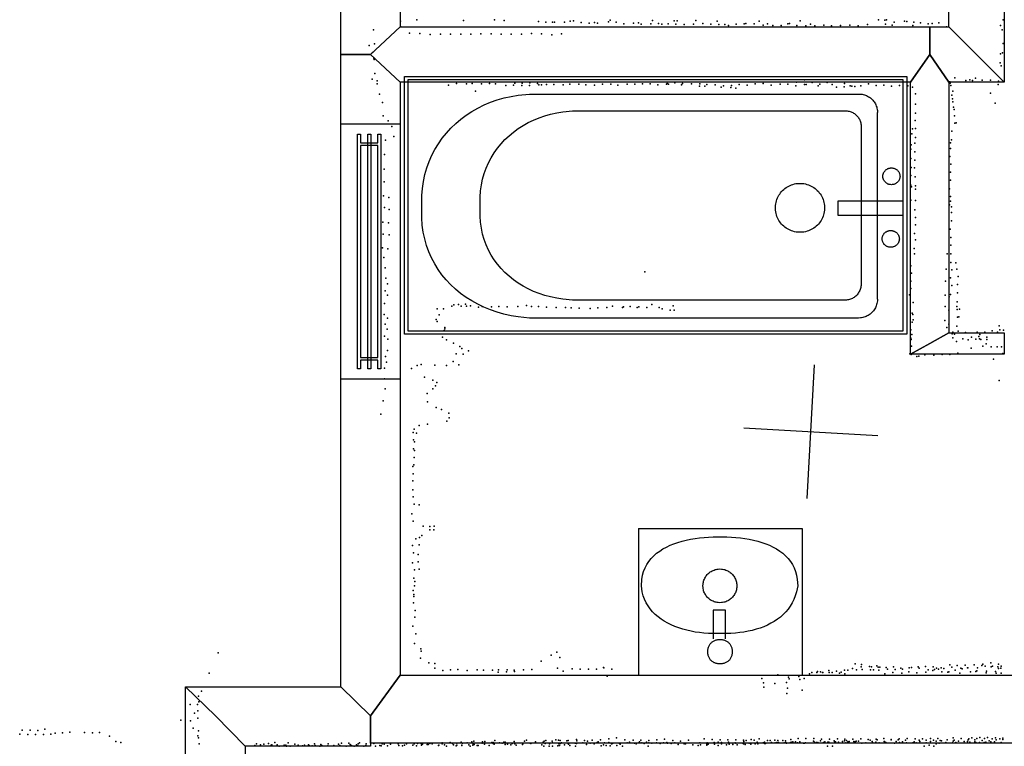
# Model space of a CAD drawing. Header units: millimetres. Extents: x -15373 to 24085, y -35478 to 13383.
# Tile 13 of 27: x 6134 to 9075, y -13414 to -11244. Entities that reach past the tile are written whole.
import ezdxf

# ---------------------------------------------------------------- set-up
doc = ezdxf.new("R2010")
doc.units = ezdxf.units.MM
for name, color, linetype in [('OBJECTS', 8, 'Continuous'), ('P', 9, 'Continuous'), ('PANOS', 10, 'Continuous'), ('ROOMS', 1, 'Continuous'), ('WALLS', 3, 'Continuous'), ('WINDOWS', 6, 'Continuous')]:
    doc.layers.add(name, color=color, linetype=linetype)

# ---------------------------------------------------------------- blocks, each defined once
blk = doc.blocks.new('Basin_46')
for points in [[(-40.8, 149.1), (-40.7, 153.4), (-40.3, 156.1), (-39.9, 158.8), (-39.3, 161.4), (-38.5, 163.9), (-37.7, 166.3), (-36.7, 168.6), (-35.5, 170.8), (-34.3, 172.9), (-32.9, 174.8), (-31.3, 176.7), (-29.7, 178.5), (-27.9, 180.1), (-26.1, 181.6), (-24.1, 183), (-22, 184.3), (-19.8, 185.4), (-17.5, 186.5), (-15.1, 187.3), (-12.7, 188.1), (-10.1, 188.6), (-7.4, 189.1), (-4.6, 189.4), (-0.4, 189.5)], [(-0.4, 189.5), (3.9, 189.4), (6.7, 189.1), (9.4, 188.7), (12, 188.1), (14.5, 187.3), (16.9, 186.5), (19.2, 185.5), (21.4, 184.3), (23.5, 183.1), (25.4, 181.7), (27.3, 180.2), (29.1, 178.6), (30.7, 176.8), (32.3, 174.9), (33.7, 173), (34.9, 170.9), (36.1, 168.7), (37.1, 166.4), (38, 164), (38.7, 161.5), (39.3, 158.9), (39.8, 156.3), (40.1, 153.5), (40.3, 149.2)], [(-0.4, 108.6), (-4.6, 108.7), (-7.4, 109), (-10.1, 109.5), (-12.7, 110.1), (-15.1, 110.8), (-17.5, 111.7), (-19.8, 112.7), (-22, 113.8), (-24.1, 115.1), (-26.1, 116.5), (-27.9, 118), (-29.7, 119.6), (-31.3, 121.4), (-32.9, 123.3), (-34.3, 125.3), (-35.5, 127.3), (-36.7, 129.5), (-37.7, 131.8), (-38.5, 134.2), (-39.3, 136.7), (-39.9, 139.3), (-40.3, 142), (-40.7, 144.8), (-40.8, 149.1)], [(40.3, 149.2), (40.1, 144.9), (39.8, 142.2), (39.3, 139.5), (38.7, 136.9), (38, 134.4), (37.1, 132), (36.1, 129.7), (34.9, 127.5), (33.7, 125.4), (32.3, 123.4), (30.7, 121.5), (29.1, 119.7), (27.3, 118.1), (25.4, 116.5), (23.5, 115.1), (21.4, 113.9), (19.2, 112.7), (16.9, 111.7), (14.5, 110.8), (12, 110.1), (9.4, 109.5), (6.7, 109), (3.9, 108.7), (-0.4, 108.6)], [(-18.8, 106), (-18.8, 10.9)], [(22, 10.9), (22, 106.1)], [(-258.3, -69.3), (-254.1, -49.1), (-250.2, -36.4), (-245.5, -24.5), (-239.9, -13.1), (-233.5, -2.5), (-226.4, 7.6), (-218.5, 17), (-210, 25.8), (-200.8, 34), (-190.9, 41.5), (-180.5, 48.5), (-169.5, 54.9), (-158, 60.7), (-146, 66), (-133.6, 70.6), (-120.7, 74.8), (-107.5, 78.3), (-93.8, 81.4), (-79.9, 83.9), (-65.7, 85.8), (-51.2, 87.3), (-36.5, 88.3), (-21.6, 88.7), (0.9, 88.5)], [(0.9, 88.5), (23.3, 88.7), (38.1, 88.2), (52.9, 87.2), (67.4, 85.7), (81.8, 83.7), (95.9, 81.2), (109.8, 78.1), (123.3, 74.5), (136.5, 70.3), (149.2, 65.6), (161.5, 60.3), (173.3, 54.5), (184.6, 48.1), (195.2, 41.1), (205.3, 33.5), (214.6, 25.3), (223.2, 16.5), (231.1, 7.1), (238.2, -2.9), (244.4, -13.5), (249.7, -24.8), (254.1, -36.7), (257.5, -49.2), (260.6, -69.3)], [(-18.8, 10.9), (22, 10.9)], [(-56.2, -69.5), (-55.9, -63.9), (-55.5, -60.4), (-54.8, -56.8), (-53.8, -53.4), (-52.7, -50.1), (-51.4, -46.8), (-49.9, -43.7), (-48.2, -40.7), (-46.3, -37.7), (-44.3, -35), (-42.1, -32.3), (-39.7, -29.8), (-37.2, -27.5), (-34.5, -25.3), (-31.7, -23.2), (-28.8, -21.4), (-25.8, -19.7), (-22.6, -18.2), (-19.4, -16.9), (-16, -15.7), (-12.6, -14.9), (-9.1, -14.2), (-5.5, -13.7), (0, -13.5)], [(0, -13.5), (5.5, -13.7), (9.1, -14.2), (12.6, -14.9), (16.1, -15.7), (19.4, -16.9), (22.7, -18.2), (25.8, -19.7), (28.8, -21.4), (31.8, -23.2), (34.6, -25.3), (37.2, -27.5), (39.7, -29.8), (42.1, -32.3), (44.3, -35), (46.4, -37.7), (48.2, -40.7), (49.9, -43.7), (51.4, -46.8), (52.8, -50.1), (53.9, -53.4), (54.8, -56.8), (55.5, -60.4), (56, -63.9), (56.3, -69.5)], [(-0.4, -232.4), (-23.1, -232.1), (-38.2, -231.3), (-53.3, -230.2), (-68.2, -228.6), (-82.9, -226.6), (-97.4, -224.1), (-111.7, -221.1), (-125.5, -217.7), (-139, -213.6), (-152, -209.1), (-164.6, -204), (-176.5, -198.2), (-187.9, -191.9), (-198.6, -185), (-208.6, -177.4), (-217.9, -169.1), (-226.3, -160.2), (-233.9, -150.6), (-240.5, -140.2), (-246.2, -129.1), (-250.9, -117.2), (-254.4, -104.5), (-256.9, -91.1), (-258.3, -69.3)], [(0, -125.5), (-5.5, -125.2), (-9.1, -124.7), (-12.6, -124.1), (-16, -123.2), (-19.4, -122), (-22.6, -120.7), (-25.8, -119.2), (-28.8, -117.6), (-31.7, -115.7), (-34.5, -113.6), (-37.2, -111.4), (-39.7, -109.1), (-42.1, -106.6), (-44.3, -103.9), (-46.3, -101.2), (-48.2, -98.2), (-49.9, -95.2), (-51.4, -92.1), (-52.7, -88.8), (-53.8, -85.5), (-54.8, -82.1), (-55.5, -78.5), (-55.9, -75), (-56.2, -69.5)], [(260.6, -69.3), (259.2, -91.1), (256.7, -104.5), (253, -117.2), (248.3, -129.1), (242.5, -140.2), (235.7, -150.6), (228, -160.2), (219.4, -169.1), (210, -177.4), (199.8, -185), (188.9, -191.9), (177.3, -198.2), (165.1, -204), (152.4, -209.1), (139.2, -213.6), (125.6, -217.7), (111.5, -221.1), (97.2, -224.1), (82.6, -226.6), (67.7, -228.6), (52.7, -230.2), (37.6, -231.3), (22.4, -232.1), (-0.4, -232.4)], [(56.3, -69.5), (56, -75), (55.5, -78.5), (54.8, -82.1), (53.9, -85.5), (52.8, -88.8), (51.4, -92.1), (49.9, -95.2), (48.2, -98.2), (46.4, -101.2), (44.3, -103.9), (42.1, -106.6), (39.7, -109.1), (37.2, -111.4), (34.6, -113.6), (31.8, -115.7), (28.8, -117.6), (25.8, -119.2), (22.7, -120.7), (19.4, -122), (16.1, -123.2), (12.6, -124.1), (9.1, -124.7), (5.5, -125.2), (0, -125.5)]]:
    blk.add_lwpolyline(points)
blk = doc.blocks.new('Bathtub_49')
for points in [[(-749.4, -385), (-749.4, 385.3)], [(-749.4, 385.3), (750, 385.3)], [(750, 385.3), (750, -385)], [(-739.4, 375.3), (-739.4, -375)], [(740, 375.3), (-739.4, 375.3)], [(740, -375), (740, 375.3)], [(-697.9, -3.9), (-698.1, 29.3), (-696.4, 50.7), (-693.3, 71.7), (-689, 92.1), (-683.3, 111.8), (-676.4, 131), (-668.3, 149.5), (-659, 167.2), (-648.6, 184.3), (-637.2, 200.6), (-624.7, 216.1), (-611.2, 230.8), (-596.8, 244.6), (-581.4, 257.6), (-565.2, 269.6), (-548.2, 280.7), (-530.5, 290.8), (-511.9, 299.9), (-492.7, 308), (-472.9, 315), (-452.4, 320.9), (-431.4, 325.7), (-409.8, 329.3), (-376.6, 332.5)], [(-376.6, 332.5), (608.2, 332.5)], [(608.2, 332.5), (613.5, 332.2), (617, 331.7), (620.4, 331.1), (623.7, 330.2), (627, 329.1), (630.1, 327.8), (633.2, 326.4), (636.1, 324.7), (639, 322.9), (641.7, 320.9), (644.3, 318.8), (646.7, 316.5), (649, 314), (651.1, 311.5), (653.1, 308.8), (654.9, 305.9), (656.6, 303), (658, 299.9), (659.3, 296.8), (660.4, 293.5), (661.3, 290.2), (662, 286.8), (662.4, 283.3), (662.7, 277.9)], [(-524.1, -3.9), (-524.2, 24.6), (-522.8, 43), (-520.2, 60.9), (-516.4, 78.3), (-511.6, 95.2), (-505.7, 111.5), (-498.7, 127.2), (-490.8, 142.4), (-481.9, 156.9), (-472, 170.7), (-461.3, 183.9), (-449.7, 196.3), (-437.4, 208), (-424.2, 219), (-410.3, 229.2), (-395.7, 238.6), (-380.4, 247.1), (-364.5, 254.8), (-348, 261.6), (-331, 267.6), (-313.4, 272.6), (-295.3, 276.6), (-276.8, 279.7), (-248.3, 282.4)], [(-248.3, 282.4), (567.8, 282.4)], [(567.8, 282.4), (572.4, 282.2), (575.3, 281.8), (578.2, 281.2), (581, 280.5), (583.8, 279.5), (586.4, 278.5), (589, 277.2), (591.5, 275.8), (593.9, 274.3), (596.2, 272.6), (598.4, 270.8), (600.4, 268.9), (602.4, 266.8), (604.2, 264.6), (605.9, 262.3), (607.4, 259.9), (608.8, 257.5), (610, 254.9), (611.1, 252.2), (612, 249.5), (612.8, 246.6), (613.3, 243.7), (613.7, 240.8), (613.9, 236.3)], [(662.7, -280), (662.7, 277.9)], [(613.9, 236.3), (613.9, -234.9)], [(678.7, 86.8), (678.8, 89.3), (679.1, 90.9), (679.4, 92.5), (679.8, 94.1), (680.4, 95.6), (681, 97), (681.7, 98.5), (682.5, 99.8), (683.3, 101.1), (684.3, 102.4), (685.3, 103.5), (686.4, 104.7), (687.5, 105.7), (688.7, 106.7), (690, 107.6), (691.3, 108.4), (692.7, 109.2), (694.2, 109.8), (695.6, 110.4), (697.1, 110.9), (698.7, 111.3), (700.3, 111.6), (701.9, 111.8), (704.4, 111.8)], [(704.4, 111.8), (706.9, 111.8), (708.5, 111.6), (710.1, 111.3), (711.7, 110.9), (713.2, 110.4), (714.7, 109.8), (716.1, 109.2), (717.5, 108.4), (718.8, 107.6), (720.1, 106.7), (721.3, 105.7), (722.4, 104.7), (723.5, 103.5), (724.5, 102.4), (725.5, 101.1), (726.4, 99.8), (727.1, 98.5), (727.8, 97), (728.5, 95.6), (729, 94.1), (729.4, 92.5), (729.7, 90.9), (730, 89.3), (730.1, 86.8)], [(358, -7.4), (358.4, -0.2), (359, 4.5), (359.9, 9.1), (361.1, 13.5), (362.6, 17.9), (364.3, 22.1), (366.3, 26.2), (368.5, 30.2), (370.9, 34), (373.6, 37.6), (376.4, 41.1), (379.5, 44.4), (382.8, 47.5), (386.3, 50.3), (389.9, 53), (393.7, 55.5), (397.6, 57.7), (401.7, 59.6), (406, 61.3), (410.3, 62.8), (414.8, 64), (419.4, 64.9), (424.1, 65.5), (431.2, 65.8)], [(431.2, 65.8), (438.4, 65.5), (443.1, 64.9), (447.7, 64), (452.2, 62.8), (456.6, 61.4), (460.8, 59.6), (464.9, 57.7), (468.9, 55.5), (472.7, 53), (476.4, 50.4), (479.8, 47.5), (483.1, 44.4), (486.2, 41.2), (489.1, 37.7), (491.8, 34.1), (494.3, 30.3), (496.5, 26.3), (498.5, 22.2), (500.2, 18), (501.7, 13.6), (502.9, 9.1), (503.8, 4.6), (504.5, -0.1), (504.8, -7.3)], [(704.4, 61.8), (701.9, 61.9), (700.3, 62.1), (698.7, 62.4), (697.1, 62.8), (695.6, 63.3), (694.2, 63.8), (692.7, 64.5), (691.3, 65.3), (690, 66.1), (688.7, 67), (687.5, 68), (686.4, 69), (685.3, 70.1), (684.3, 71.3), (683.3, 72.6), (682.5, 73.9), (681.7, 75.2), (681, 76.6), (680.4, 78.1), (679.8, 79.6), (679.4, 81.2), (679.1, 82.7), (678.8, 84.4), (678.7, 86.8)], [(730.1, 86.8), (730, 84.4), (729.7, 82.7), (729.4, 81.2), (729, 79.6), (728.5, 78.1), (727.8, 76.6), (727.1, 75.2), (726.4, 73.9), (725.5, 72.6), (724.5, 71.3), (723.5, 70.1), (722.4, 69), (721.3, 68), (720.1, 67), (718.8, 66.1), (717.5, 65.3), (716.1, 64.5), (714.7, 63.8), (713.2, 63.3), (711.7, 62.8), (710.1, 62.4), (708.5, 62.1), (706.9, 61.9), (704.4, 61.8)], [(544.7, 12.9), (544.7, -29.1)], [(740.2, 12.9), (544.7, 12.9)], [(-376.6, -336.4), (-410, -333.2), (-431.6, -329.6), (-452.7, -324.9), (-473.3, -319), (-493.2, -312.2), (-512.5, -304.3), (-531, -295.4), (-548.9, -285.5), (-565.9, -274.7), (-582.1, -262.9), (-597.5, -250.2), (-611.9, -236.7), (-625.4, -222.3), (-637.8, -207), (-649.3, -191), (-659.6, -174.2), (-668.9, -156.7), (-676.9, -138.4), (-683.8, -119.4), (-689.4, -99.8), (-693.7, -79.5), (-696.6, -58.7), (-698.2, -37.2), (-697.9, -3.9)], [(-248.3, -283), (-276.8, -280.4), (-295.3, -277.4), (-313.4, -273.6), (-331, -268.8), (-348, -263.2), (-364.5, -256.7), (-380.4, -249.3), (-395.7, -241.1), (-410.3, -232.1), (-424.2, -222.4), (-437.4, -211.8), (-449.8, -200.5), (-461.3, -188.5), (-472, -175.8), (-481.9, -162.4), (-490.8, -148.3), (-498.7, -133.5), (-505.7, -118.1), (-511.6, -102.1), (-516.5, -85.5), (-520.2, -68.3), (-522.8, -50.6), (-524.2, -32.3), (-524.1, -3.9)], [(431.4, -80.4), (424.2, -80.1), (419.6, -79.5), (415, -78.6), (410.5, -77.4), (406.1, -76), (401.9, -74.3), (397.8, -72.3), (393.8, -70.1), (390, -67.7), (386.4, -65), (382.9, -62.2), (379.6, -59.1), (376.5, -55.8), (373.6, -52.4), (371, -48.8), (368.5, -45), (366.3, -41), (364.3, -36.9), (362.6, -32.7), (361.1, -28.3), (359.9, -23.9), (359, -19.3), (358.4, -14.6), (358, -7.4)], [(504.8, -7.3), (504.5, -14.5), (503.8, -19.2), (502.9, -23.8), (501.7, -28.2), (500.3, -32.6), (498.5, -36.8), (496.6, -40.9), (494.3, -44.9), (491.9, -48.7), (489.2, -52.3), (486.3, -55.8), (483.2, -59), (480, -62.1), (476.5, -65), (472.8, -67.7), (469, -70.1), (465.1, -72.3), (461, -74.3), (456.7, -76), (452.4, -77.4), (447.9, -78.6), (443.3, -79.5), (438.6, -80.1), (431.4, -80.4)], [(544.7, -29.1), (740.1, -29.6)], [(676.6, -100.1), (676.8, -97.6), (677, -96), (677.4, -94.4), (677.8, -92.8), (678.3, -91.3), (678.9, -89.9), (679.6, -88.5), (680.4, -87.1), (681.3, -85.8), (682.2, -84.5), (683.2, -83.4), (684.3, -82.2), (685.5, -81.2), (686.7, -80.2), (688, -79.3), (689.3, -78.5), (690.7, -77.7), (692.1, -77.1), (693.6, -76.5), (695.1, -76), (696.6, -75.6), (698.2, -75.3), (699.9, -75.1), (702.4, -75.1)], [(702.4, -75.1), (704.8, -75.1), (706.5, -75.3), (708.1, -75.6), (709.6, -76), (711.1, -76.5), (712.6, -77.1), (714, -77.7), (715.4, -78.5), (716.8, -79.3), (718, -80.2), (719.2, -81.2), (720.4, -82.2), (721.5, -83.4), (722.5, -84.5), (723.4, -85.8), (724.3, -87.1), (725.1, -88.5), (725.8, -89.9), (726.4, -91.3), (726.9, -92.8), (727.4, -94.4), (727.7, -96), (727.9, -97.6), (728.1, -100.1)], [(702.4, -125.1), (699.9, -125), (698.2, -124.8), (696.6, -124.5), (695.1, -124.1), (693.6, -123.6), (692.1, -123.1), (690.7, -122.4), (689.3, -121.7), (688, -120.8), (686.7, -119.9), (685.5, -118.9), (684.3, -117.9), (683.2, -116.8), (682.2, -115.6), (681.3, -114.3), (680.4, -113), (679.6, -111.7), (678.9, -110.3), (678.3, -108.8), (677.8, -107.3), (677.4, -105.8), (677, -104.2), (676.8, -102.6), (676.6, -100.1)], [(728.1, -100.1), (727.9, -102.6), (727.7, -104.2), (727.4, -105.8), (726.9, -107.3), (726.4, -108.8), (725.8, -110.3), (725.1, -111.7), (724.3, -113), (723.4, -114.3), (722.5, -115.6), (721.5, -116.8), (720.4, -117.9), (719.2, -118.9), (718, -119.9), (716.8, -120.8), (715.4, -121.7), (714, -122.4), (712.6, -123.1), (711.1, -123.6), (709.6, -124.1), (708.1, -124.5), (706.5, -124.8), (704.8, -125), (702.4, -125.1)], [(613.9, -234.9), (613.7, -239.6), (613.3, -242.7), (612.7, -245.7), (611.9, -248.6), (611, -251.5), (609.9, -254.3), (608.6, -257), (607.1, -259.6), (605.5, -262.1), (603.8, -264.5), (601.9, -266.7), (599.8, -268.9), (597.7, -270.9), (595.4, -272.8), (593, -274.6), (590.5, -276.2), (587.9, -277.6), (585.2, -278.9), (582.4, -280.1), (579.6, -281), (576.6, -281.8), (573.6, -282.4), (570.5, -282.8), (565.8, -283)], [(565.8, -283), (-248.3, -283)], [(662.7, -280), (662.4, -285.5), (661.9, -289.1), (661.2, -292.7), (660.3, -296.1), (659.2, -299.5), (657.9, -302.7), (656.4, -305.9), (654.7, -309), (652.8, -311.9), (650.7, -314.7), (648.5, -317.4), (646.1, -319.9), (643.6, -322.3), (640.9, -324.5), (638.1, -326.5), (635.2, -328.4), (632.1, -330.1), (629, -331.6), (625.7, -333), (622.3, -334.1), (618.9, -335), (615.3, -335.7), (611.7, -336.2), (606.2, -336.4)], [(606.2, -336.4), (-376.6, -336.4)], [(-739.4, -375), (740, -375)], [(750, -385), (-749.4, -385)]]:
    blk.add_lwpolyline(points)
blk = doc.blocks.new('2-Double_Hung_58')
for points in [[(-584.3, 44.2), (-535, 44.2)], [(-541.4, 31.5), (-584.3, 31.5), (-584.3, 44.2)], [(-535, 44.2), (533.5, 44.2)], [(533.5, 44.2), (584.4, 44.2), (584.4, 31.5), (539.9, 31.5)], [(-584.2, 0.9), (584.4, 0.9), (584.4, -11.8), (-584.2, -11.8), (-584.2, 0.9)], [(-541.4, -42.9), (-541.4, 31.5)], [(527.2, 31.5), (-528.7, 31.5)], [(-528.7, 31.5), (-528.7, -42.9)], [(527.2, -42.9), (527.2, 31.5)], [(539.9, 31.5), (539.9, -42.9)], [(-535, -55.6), (-584.3, -55.6), (-584.3, -42.9), (-541.4, -42.9)], [(533.5, -55.6), (-535, -55.6)], [(-528.7, -42.9), (527.2, -42.9)], [(584.4, -55.6), (533.5, -55.6)], [(539.9, -42.9), (584.4, -42.9), (584.4, -55.6)]]:
    blk.add_lwpolyline(points)

msp = doc.modelspace()

# ---------------------------------------------------------------- linework, layer by layer
at = {"layer": 'OBJECTS'}
for points in [[(7981.95, -12763.5), (8470.9, -12763.5)], [(7981.95, -12763.5), (7981.95, -13201.65)], [(8470.9, -12763.5), (8470.9, -13201.65)]]:
    msp.add_lwpolyline(points, dxfattribs=at)
at = {"layer": 'P'}
for p in [(7271, -11248), (7320, -11244), (7459, -11246), (7552, -11244), (7581, -11246), (7683, -11249), (7705, -11251), (7725, -11251), (7731, -11251), (7761, -11251), (7778, -11248), (7788, -11247), (7811, -11252), (7835, -11254), (7851, -11252), (7860, -11254), (7892, -11250), (7897, -11245), (7915, -11251), (7938, -11256), (7967, -11254), (7982, -11253), (7990, -11257), (8019, -11256), (8024, -11246), (8042, -11255), (8052, -11257), (8071, -11256), (8089, -11247), (8094, -11257), (8098, -11247), (8118, -11258), (8146, -11257), (8153, -11246), (8174, -11255), (8198, -11257), (8217, -11248), (8222, -11258), (8240, -11258), (8251, -11261), (8274, -11257), (8298, -11256), (8303, -11255), (8328, -11256), (8342, -11248), (8354, -11260), (8367, -11256), (8383, -11261), (8408, -11261), (8428, -11256), (8433, -11255), (8455, -11261), (8465, -11247), (8482, -11262), (8496, -11257), (8509, -11262), (8536, -11260), (8558, -11262), (8585, -11261), (8613, -11260), (8638, -11262), (8666, -11258), (8699, -11244), (8718, -11245), (8720, -11257), (8723, -11244), (8740, -11260), (8746, -11251), (8776, -11248), (8783, -11249), (8801, -11261), (8804, -11251), (8824, -11253), (8847, -11256), (8859, -11255), (8879, -11253), (9063, -11261), (9071, -11244), (7191, -11274), (7272, -11265), (7298, -11284), (7329, -11285), (7360, -11288), (7391, -11287), (7421, -11287), (7451, -11287), (7481, -11287), (7511, -11286), (7542, -11286), (7572, -11287), (7602, -11287), (7633, -11287), (7663, -11285), (7692, -11286), (7723, -11289), (7752, -11286), (8902, -11265), (9068, -11274), (7178, -11321), (7194, -11316), (9071, -11315), (7188, -11342), (9063, -11346), (9069, -11343), (7192, -11359), (7193, -11363), (9062, -11373), (7195, -11404), (9065, -11382), (7187, -11421), (7202, -11426), (7202, -11435), (7439, -11434), (7468, -11435), (7485, -11434), (7513, -11435), (7537, -11434), (7555, -11435), (7613, -11433), (7635, -11433), (7658, -11432), (7680, -11434), (7684, -11438), (7692, -11438), (7707, -11437), (7729, -11437), (7757, -11438), (7777, -11436), (7804, -11436), (7825, -11438), (7875, -11436), (7899, -11436), (7948, -11436), (7971, -11436), (7994, -11435), (8017, -11435), (8040, -11438), (8066, -11436), (8068, -11434), (8072, -11436), (8091, -11432), (8111, -11438), (8113, -11434), (8140, -11435), (8165, -11435), (8186, -11437), (8211, -11438), (8283, -11437), (8331, -11435), (8354, -11434), (8405, -11436), (8428, -11436), (8454, -11430), (8478, -11423), (8478, -11437), (8483, -11437), (8501, -11431), (8524, -11436), (8546, -11431), (8560, -11437), (8597, -11434), (8669, -11435), (8912, -11429), (8913, -11433), (8927, -11417), (8960, -11425), (8972, -11423), (8980, -11425), (8989, -11418), (9008, -11424), (9033, -11424), (9056, -11437), (9057, -11427), (7209, -11466), (7415, -11439), (7495, -11457), (7586, -11440), (7609, -11439), (7634, -11440), (7657, -11440), (7851, -11439), (7920, -11439), (8164, -11442), (8180, -11442), (8229, -11445), (8236, -11441), (8258, -11446), (8260, -11440), (8273, -11448), (8307, -11439), (8378, -11439), (8452, -11441), (8519, -11441), (8573, -11445), (8596, -11444), (8614, -11441), (8619, -11442), (8628, -11443), (8646, -11441), (8692, -11440), (8715, -11439), (8738, -11442), (8762, -11440), (8786, -11441), (8800, -11445), (8809, -11465), (8915, -11440), (8921, -11457), (9033, -11463), (7218, -11491), (8809, -11496), (8918, -11469), (8920, -11480), (8921, -11489), (9047, -11493), (8809, -11523), (8923, -11505), (8925, -11512), (7220, -11531), (7234, -11546), (8808, -11545), (8926, -11531), (8927, -11553), (8931, -11552), (7245, -11563), (8798, -11585), (8800, -11570), (8809, -11569), (8918, -11577), (7226, -11604), (7251, -11593), (8807, -11612), (8809, -11596), (8914, -11611), (8917, -11603), (8795, -11630), (8796, -11617), (8807, -11638), (8914, -11628), (7224, -11646), (8795, -11658), (8807, -11663), (8912, -11652), (7223, -11690), (8796, -11685), (8806, -11686), (8914, -11699), (8915, -11675), (7223, -11728), (8795, -11709), (8808, -11713), (8914, -11723), (8795, -11738), (8797, -11743), (8809, -11740), (8809, -11750), (8911, -11749), (7221, -11770), (7236, -11775), (8795, -11783), (8809, -11784), (8914, -11772), (8914, -11786), (7224, -11805), (7237, -11811), (8807, -11812), (8911, -11797), (8917, -11803), (8917, -11820), (7219, -11848), (7235, -11850), (8809, -11834), (8917, -11844), (8809, -11856), (8913, -11869), (7220, -11884), (7237, -11886), (8806, -11882), (8809, -11901), (8915, -11894), (7218, -11925), (7233, -11928), (8805, -11927), (8915, -11917), (7222, -11954), (8806, -11943), (8904, -11943), (8915, -11943), (7225, -11985), (8001, -11997), (8795, -11979), (8901, -11989), (8915, -11969), (8918, -11991), (8930, -11970), (8933, -11989), (7227, -12016), (8795, -12025), (8797, -12001), (8899, -12025), (8914, -12015), (8937, -12011), (7225, -12053), (7232, -12033), (8795, -12047), (8918, -12038), (8935, -12035), (7232, -12066), (8791, -12065), (8898, -12066), (8910, -12071), (8914, -12064), (8935, -12059), (7224, -12091), (7381, -12107), (7400, -12107), (7425, -12099), (7431, -12095), (7445, -12094), (7452, -12099), (7465, -12093), (7468, -12099), (7480, -12098), (7504, -12102), (7515, -12100), (7543, -12101), (7565, -12100), (7590, -12101), (7622, -12100), (7648, -12097), (7663, -12100), (7683, -12100), (7707, -12102), (7736, -12103), (7764, -12103), (7781, -12104), (7805, -12105), (7838, -12106), (7861, -12104), (7888, -12103), (7904, -12099), (7934, -12103), (7937, -12101), (7957, -12100), (7978, -12103), (7983, -12101), (8007, -12103), (8022, -12094), (8044, -12103), (8053, -12107), (8077, -12111), (8086, -12098), (8089, -12111), (8802, -12088), (8898, -12100), (8909, -12111), (8933, -12100), (8934, -12086), (8934, -12109), (8941, -12108), (7223, -12124), (7232, -12135), (7378, -12139), (7387, -12125), (8799, -12120), (8801, -12124), (8802, -12140), (8897, -12142), (8935, -12132), (8939, -12131), (7225, -12153), (7231, -12168), (7381, -12145), (7402, -12172), (7404, -12163), (7404, -12167), (8795, -12170), (8799, -12147), (8903, -12163), (8909, -12153), (8933, -12159), (9038, -12173), (9059, -12158), (9061, -12170), (9072, -12171), (7224, -12189), (7233, -12198), (7397, -12192), (7409, -12200), (8795, -12195), (8796, -12199), (8798, -12184), (8909, -12179), (8919, -12182), (8921, -12177), (8921, -12194), (8926, -12183), (8937, -12174), (8951, -12197), (8959, -12178), (8967, -12200), (8977, -12192), (8990, -12198), (8994, -12177), (8998, -12190), (9000, -12197), (9001, -12184), (9004, -12199), (9016, -12177), (9022, -12192), (9022, -12199), (9054, -12177), (7232, -12232), (7430, -12210), (7448, -12220), (7454, -12226), (8797, -12219), (8932, -12205), (8976, -12225), (9010, -12219), (9020, -12212), (9035, -12221), (9053, -12221), (9066, -12221), (7226, -12250), (7438, -12242), (7458, -12243), (7474, -12233), (8792, -12242), (8796, -12244), (8813, -12250), (8819, -12249), (8837, -12245), (8864, -12246), (8889, -12244), (8912, -12244), (8936, -12240), (9042, -12258), (9070, -12241), (7224, -12284), (7229, -12267), (7304, -12285), (7321, -12276), (7333, -12273), (7374, -12275), (7409, -12276), (7429, -12265), (7446, -12274), (7224, -12316), (7343, -12311), (7368, -12320), (9059, -12321), (7225, -12346), (7368, -12346), (7376, -12337), (7380, -12327), (7351, -12360), (7220, -12382), (7352, -12385), (7378, -12402), (7394, -12408), (7213, -12422), (7416, -12419), (7417, -12433), (7312, -12467), (7327, -12456), (7352, -12452), (7410, -12443), (7309, -12477), (7319, -12479), (7310, -12498), (7310, -12525), (7313, -12504), (7312, -12551), (7313, -12530), (7308, -12578), (7311, -12573), (7309, -12600), (7308, -12621), (7308, -12648), (7309, -12669), (7312, -12691), (7327, -12693), (7305, -12719), (7309, -12741), (7339, -12756), (7359, -12757), (7372, -12756), (7328, -12790), (7335, -12784), (7359, -12767), (7371, -12767), (7307, -12814), (7317, -12794), (7327, -12812), (7310, -12836), (7324, -12841), (7307, -12866), (7324, -12863), (7313, -12887), (7327, -12885), (7311, -12912), (7313, -12935), (7314, -12922), (7309, -12948), (7311, -12960), (7311, -12966), (7310, -12985), (7315, -13008), (7308, -13055), (7314, -13028), (7317, -13078), (7313, -13107), (6727, -13135), (7332, -13123), (7333, -13130), (7721, -13142), (7738, -13133), (7331, -13151), (7356, -13164), (7374, -13166), (7691, -13160), (7747, -13149), (8629, -13167), (8648, -13169), (8694, -13173), (8912, -13170), (8934, -13172), (8958, -13171), (8985, -13170), (9007, -13172), (9010, -13168), (9034, -13164), (9057, -13168), (6700, -13195), (7374, -13180), (7398, -13187), (7421, -13185), (7443, -13184), (7470, -13187), (7500, -13185), (7519, -13186), (7546, -13186), (7563, -13192), (7564, -13185), (7588, -13191), (7590, -13185), (7611, -13186), (7612, -13190), (7639, -13185), (7664, -13184), (7740, -13180), (7757, -13189), (7784, -13182), (7808, -13183), (7833, -13183), (7857, -13183), (7878, -13178), (7879, -13179), (7902, -13183), (8398, -13200), (8493, -13197), (8500, -13193), (8515, -13193), (8517, -13190), (8526, -13191), (8532, -13193), (8533, -13193), (8551, -13187), (8552, -13193), (8560, -13193), (8573, -13189), (8582, -13195), (8587, -13192), (8597, -13186), (8598, -13197), (8607, -13186), (8621, -13181), (8633, -13185), (8647, -13176), (8650, -13184), (8672, -13175), (8675, -13185), (8678, -13176), (8684, -13185), (8698, -13177), (8700, -13186), (8703, -13177), (8718, -13197), (8722, -13178), (8726, -13183), (8742, -13193), (8744, -13176), (8749, -13184), (8766, -13180), (8769, -13195), (8771, -13183), (8789, -13191), (8790, -13179), (8797, -13178), (8813, -13194), (8817, -13176), (8820, -13180), (8839, -13175), (8840, -13192), (8847, -13185), (8861, -13187), (8862, -13176), (8866, -13184), (8872, -13180), (8878, -13183), (8886, -13179), (8888, -13191), (8894, -13181), (8906, -13192), (8909, -13191), (8918, -13177), (8928, -13186), (8942, -13195), (8945, -13180), (8949, -13182), (8965, -13179), (8966, -13179), (8974, -13191), (8990, -13190), (8993, -13188), (8995, -13179), (9017, -13174), (9020, -13194), (9021, -13189), (9035, -13176), (9039, -13174), (9048, -13190), (9050, -13195), (9055, -13176), (9057, -13181), (9064, -13180), (9065, -13174), (9065, -13195), (7889, -13204), (8350, -13211), (8355, -13224), (8389, -13226), (8424, -13223), (8430, -13207), (8432, -13212), (8461, -13205), (8464, -13214), (8477, -13211), (6677, -13249), (8356, -13237), (8425, -13256), (8427, -13240), (8471, -13246), (6643, -13289), (6665, -13289), (6668, -13264), (6669, -13281), (6656, -13315), (6666, -13308), (6615, -13336), (6644, -13338), (6666, -13330), (6134, -13378), (6141, -13366), (6158, -13379), (6165, -13366), (6181, -13379), (6188, -13367), (6205, -13379), (6209, -13363), (6227, -13378), (6240, -13375), (6262, -13374), (6284, -13372), (6328, -13373), (6351, -13374), (6372, -13373), (6652, -13360), (6668, -13368), (6402, -13384), (6421, -13399), (6436, -13402), (6666, -13383), (6668, -13388), (6670, -13406), (6841, -13406), (6853, -13409), (6863, -13407), (6877, -13405), (6887, -13409), (6896, -13402), (6903, -13409), (6936, -13403), (6956, -13407), (6997, -13409), (7014, -13406), (7033, -13408), (7055, -13406), (7086, -13407), (7095, -13404), (7117, -13404), (7121, -13408), (7140, -13409), (7145, -13406), (7149, -13403), (7169, -13406), (7192, -13405), (7217, -13406), (7223, -13407), (7241, -13407), (7264, -13406), (7289, -13406), (7312, -13406), (7322, -13405), (7333, -13405), (7337, -13407), (7351, -13408), (7354, -13408), (7359, -13405), (7366, -13406), (7396, -13403), (7396, -13406), (7403, -13409), (7420, -13402), (7427, -13405), (7430, -13409), (7440, -13404), (7452, -13401), (7456, -13404), (7470, -13403), (7475, -13409), (7484, -13400), (7488, -13406), (7490, -13398), (7491, -13408), (7515, -13404), (7516, -13400), (7522, -13407), (7523, -13399), (7544, -13402), (7548, -13402), (7548, -13405), (7551, -13407), (7553, -13396), (7567, -13403), (7575, -13404), (7580, -13401), (7584, -13401), (7584, -13408), (7591, -13407), (7601, -13409), (7605, -13405), (7611, -13399), (7613, -13406), (7636, -13408), (7637, -13406), (7642, -13398), (7648, -13395), (7659, -13404), (7661, -13405), (7674, -13400), (7693, -13409), (7697, -13401), (7700, -13398), (7703, -13405), (7705, -13396), (7716, -13406), (7724, -13398), (7725, -13403), (7725, -13403), (7735, -13394), (7743, -13395), (7744, -13406), (7748, -13396), (7749, -13405), (7752, -13403), (7761, -13409), (7768, -13397), (7771, -13404), (7772, -13396), (7773, -13407), (7793, -13404), (7797, -13393), (7797, -13405), (7798, -13397), (7816, -13403), (7821, -13396), (7827, -13408), (7830, -13398), (7838, -13404), (7844, -13395), (7850, -13406), (7859, -13402), (7862, -13400), (7869, -13394), (7878, -13409), (7881, -13403), (7893, -13391), (7893, -13402), (7901, -13406), (7904, -13405), (7916, -13388), (7925, -13405), (7926, -13405), (7927, -13407), (7941, -13394), (7948, -13403), (7955, -13401), (7966, -13395), (7970, -13404), (7975, -13406), (7983, -13403), (7985, -13400), (7989, -13395), (7992, -13403), (7999, -13405), (8006, -13401), (8013, -13396), (8013, -13403), (8022, -13404), (8036, -13403), (8037, -13394), (8047, -13405), (8057, -13403), (8060, -13392), (8067, -13402), (8069, -13404), (8080, -13405), (8085, -13396), (8091, -13403), (8101, -13408), (8108, -13398), (8118, -13406), (8122, -13406), (8131, -13395), (8144, -13409), (8165, -13403), (8167, -13409), (8178, -13391), (8186, -13407), (8187, -13403), (8190, -13407), (8202, -13393), (8208, -13402), (8209, -13407), (8220, -13401), (8226, -13394), (8229, -13404), (8230, -13402), (8230, -13406), (8245, -13409), (8249, -13394), (8251, -13401), (8253, -13407), (8264, -13408), (8271, -13403), (8273, -13394), (8273, -13404), (8277, -13409), (8294, -13404), (8296, -13395), (8296, -13406), (8297, -13399), (8301, -13408), (8304, -13396), (8313, -13404), (8318, -13407), (8319, -13393), (8328, -13395), (8331, -13406), (8336, -13401), (8338, -13406), (8342, -13391), (8354, -13403), (8358, -13401), (8358, -13405), (8361, -13405), (8367, -13396), (8375, -13396), (8379, -13402), (8389, -13395), (8390, -13403), (8395, -13402), (8397, -13403), (8398, -13396), (8400, -13402), (8413, -13396), (8417, -13403), (8421, -13397), (8422, -13402), (8424, -13404), (8436, -13402), (8437, -13393), (8440, -13401), (8443, -13400), (8451, -13400), (8457, -13403), (8459, -13390), (8464, -13400), (8475, -13404), (8478, -13404), (8481, -13403), (8482, -13390), (8505, -13398), (8506, -13390), (8508, -13401), (8514, -13402), (8518, -13402), (8526, -13397), (8529, -13392), (8535, -13402), (8539, -13400), (8548, -13401), (8551, -13401), (8553, -13392), (8566, -13397), (8567, -13399), (8570, -13400), (8570, -13401), (8576, -13391), (8579, -13401), (8591, -13399), (8597, -13397), (8598, -13392), (8601, -13403), (8603, -13396), (8607, -13400), (8611, -13399), (8622, -13392), (8625, -13399), (8629, -13400), (8632, -13398), (8639, -13398), (8646, -13391), (8649, -13404), (8661, -13403), (8668, -13393), (8674, -13395), (8680, -13399), (8681, -13402), (8691, -13401), (8692, -13392), (8695, -13394), (8701, -13403), (8715, -13390), (8716, -13399), (8717, -13399), (8721, -13402), (8737, -13393), (8737, -13394), (8747, -13404), (8752, -13399), (8758, -13394), (8761, -13391), (8762, -13402), (8771, -13400), (8779, -13395), (8782, -13403), (8784, -13390), (8801, -13403), (8805, -13400), (8808, -13391), (8811, -13403), (8820, -13395), (8822, -13399), (8830, -13391), (8841, -13395), (8841, -13403), (8854, -13390), (8854, -13399), (8863, -13395), (8871, -13398), (8871, -13406), (8876, -13390), (8880, -13404), (8883, -13396), (8887, -13397), (8900, -13402), (8904, -13394), (8920, -13403), (8922, -13388), (8922, -13398), (8925, -13395), (8930, -13402), (8938, -13398), (8946, -13390), (8955, -13399), (8965, -13399), (8967, -13394), (8969, -13391), (8972, -13401), (8978, -13388), (8987, -13394), (8987, -13400), (8990, -13402), (8993, -13390), (9000, -13402), (9001, -13387), (9008, -13396), (9014, -13402), (9015, -13390), (9019, -13401), (9024, -13387), (9029, -13397), (9034, -13400), (9038, -13391), (9045, -13400), (9048, -13388), (9050, -13394), (9061, -13391), (9065, -13402), (9070, -13389), (9070, -13393), (6836, -13411), (6885, -13410), (6909, -13413), (6924, -13410), (6924, -13412), (6929, -13410), (6931, -13413), (6942, -13413), (6966, -13410), (6979, -13412), (6985, -13410), (6999, -13411), (7007, -13412), (7016, -13411), (7030, -13413), (7036, -13411), (7054, -13412), (7072, -13411), (7072, -13411), (7090, -13411), (7109, -13413), (7125, -13411), (7133, -13413), (7144, -13412), (7162, -13413), (7168, -13411), (7197, -13413), (7210, -13411), (7214, -13412), (7232, -13412), (7266, -13411), (7277, -13412), (7283, -13410), (7308, -13410), (7319, -13412), (7334, -13410), (7385, -13411), (7386, -13410), (7409, -13413), (7438, -13412), (7440, -13410), (7454, -13410), (7454, -13411), (7479, -13413), (7487, -13410), (7500, -13411), (7503, -13411), (7536, -13411), (7617, -13410), (7699, -13413), (7715, -13413), (7725, -13413), (7741, -13412), (7746, -13411), (7777, -13411), (7794, -13413), (7871, -13412), (7886, -13411), (7897, -13412), (7917, -13411), (7934, -13413), (8011, -13413), (8160, -13411), (8186, -13410), (8220, -13411), (8547, -13413), (8561, -13413), (8835, -13413), (8850, -13410), (8864, -13413)]:
    msp.add_point(p, dxfattribs=at)
at = {"layer": 'PANOS'}
for points in [[(8485.54, -12673.6), (8507.94, -12274.23)], [(8297.06, -12462.72), (8696.43, -12485.12)]]:
    msp.add_lwpolyline(points, dxfattribs=at)
at = {"layer": 'ROOMS'}
for points in [[(7270.75, -11264.9), (8851.9, -11264.9), (8909.05, -11264.9), (8909.05, -10064.75), (8909.05, -8794.75), (8204.2, -8794.75), (7270.75, -8794.75), (7270.75, -11264.9)], [(7270.75, -13201.65), (9925.05, -13201.65), (9925.05, -10172.7), (9074.15, -10172.7), (9074.15, -11430), (8909.05, -11430), (8909.05, -12179.3), (9074.15, -12179.3), (9074.15, -12242.8), (8794.75, -12242.8), (8794.75, -11430), (7270.75, -11430), (7270.75, -13201.65)], [(6807.2, -16649.7), (8229.6, -16649.7), (10674.35, -16649.7), (10674.35, -15208.25), (10674.35, -13881.1), (10674.35, -13404.85), (9969.5, -13404.85), (7181.85, -13404.85), (7181.85, -13413.58), (6807.2, -13413.58), (6807.2, -14662.15), (6807.2, -16649.7)]]:
    msp.add_lwpolyline(points, close=True, dxfattribs=at)
at = {"layer": 'WALLS'}
for points in [[(7270.75, -8794.75), (7270.75, -11264.9), (7181.85, -11347.45), (7092.95, -11347.45), (7092.95, -8737.6), (7181.85, -8737.6), (7270.75, -8794.75)], [(9074.15, -10172.7), (9074.15, -11430), (8991.6, -11347.45), (8909.05, -11264.9), (8909.05, -10064.75), (8991.6, -10064.75), (9074.15, -10172.7)], [(8794.75, -11430), (7270.75, -11430), (7181.85, -11347.45), (7270.75, -11264.9), (8851.9, -11264.9), (8851.9, -11347.45), (8794.75, -11430)], [(9074.15, -11430), (8909.05, -11430), (8851.9, -11347.45), (8851.9, -11264.9), (8909.05, -11264.9), (8991.6, -11347.45), (9074.15, -11430)], [(7270.75, -11430), (7270.75, -13201.65), (7181.85, -13322.3), (7092.95, -13235.78), (7092.95, -11347.45), (7181.85, -11347.45), (7270.75, -11430)], [(8909.05, -11430), (8909.05, -12179.3), (8851.9, -12211.05), (8794.75, -12242.8), (8794.75, -11430), (8851.9, -11347.45), (8909.05, -11430)], [(8909.05, -12179.3), (9074.15, -12179.3), (9074.15, -12211.05), (9074.15, -12242.8), (8794.75, -12242.8), (8851.9, -12211.05), (8909.05, -12179.3)], [(9969.5, -13404.85), (7181.85, -13404.85), (7181.85, -13322.3), (7270.75, -13201.65), (9925.05, -13201.65), (9969.5, -13322.3), (9969.5, -13404.85)], [(6807.2, -13413.58), (6807.2, -14662.15), (6718.3, -14662.15), (6629.4, -14662.15), (6629.4, -13235.78), (6718.3, -13322.3), (6807.2, -13413.58)], [(6629.4, -13235.78), (7092.95, -13235.78), (7181.85, -13322.3), (7181.85, -13413.58), (6807.2, -13413.58), (6718.3, -13322.3), (6629.4, -13235.78)]]:
    msp.add_lwpolyline(points, dxfattribs=at)
at = {"layer": 'WINDOWS'}
msp.add_lwpolyline([(7270.75, -11555.18), (7270.75, -12317.18), (7092.95, -12317.18), (7092.95, -11555.18), (7270.75, -11555.18)], dxfattribs=at)

# ---------------------------------------------------------------- block references
at = {"layer": 'OBJECTS', "rotation": 360}
msp.add_blockref('Bathtub_49', (8033, -11798.3), dxfattribs=at)
at = {"layer": 'OBJECTS', "xscale": 0.9, "yscale": 0.9, "rotation": 180}
msp.add_blockref('Basin_46', (8225.2, -12997.1), dxfattribs=at)
at = {"layer": 'WINDOWS', "xscale": 0.6, "yscale": 0.7, "rotation": 270}
msp.add_blockref('2-Double_Hung_58', (7181.8, -11936.2), dxfattribs=at)

doc.saveas('drawing.dxf')
